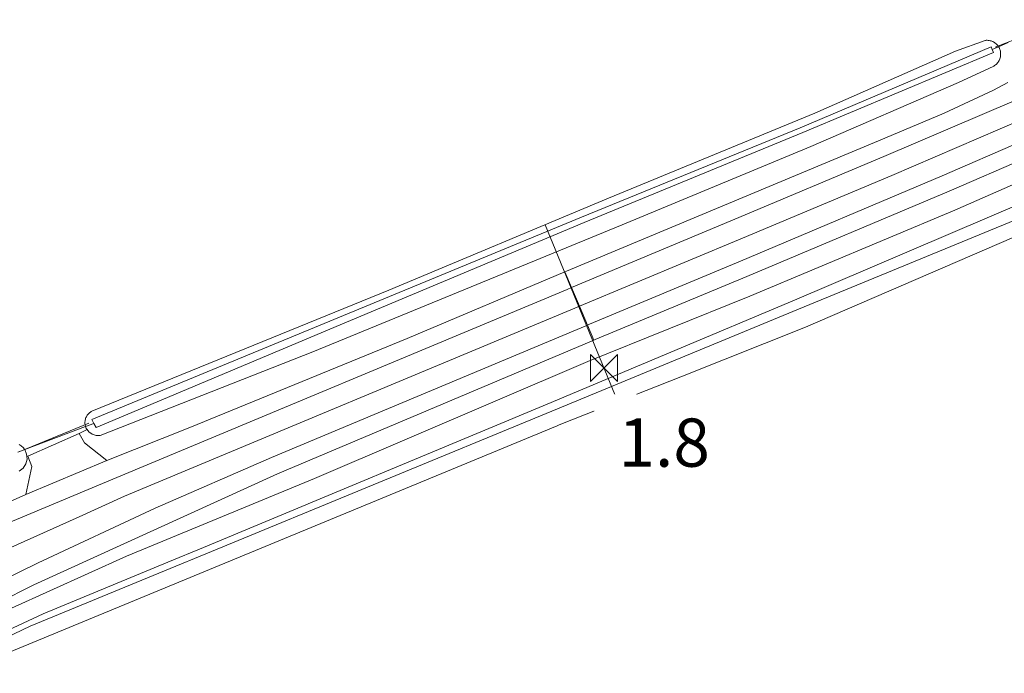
# Model space of a CAD drawing. Extents: x 140829 to 145054, y 448512 to 451778.
# Tile 53 of 152: x 142492 to 142574, y 450259 to 450314. Entities that reach past the tile are written whole.
import ezdxf

# ---------------------------------------------------------------- set-up
doc = ezdxf.new("R2010")
doc.units = 0
doc.header["$MEASUREMENT"] = 0
for name, color, linetype in [('geometrie2dBegroeidTerreindeel', 7, 'Continuous'), ('geometrie2dOnbegroeidTerreindeel', 7, 'Continuous'), ('geometrie2dOndersteunendWaterdeel', 7, 'Continuous'), ('geometrie2dOndersteunendWegdeel', 7, 'Continuous'), ('geometrie2dOverigeConstructie', 7, 'Continuous'), ('geometrie2dWaterdeel', 7, 'Continuous'), ('geometrie2dWegdeel', 7, 'Continuous'), ('HMPAL', 1, 'Continuous'), ('PPALHM', 10, 'Continuous')]:
    doc.layers.add(name, color=color, linetype=linetype)
doc.styles.get("Standard").update_dxf_attribs({"font": 'arial.ttf'})

msp = doc.modelspace()

# ---------------------------------------------------------------- linework, layer by layer
at = {"layer": 'geometrie2dBegroeidTerreindeel', "linetype": 'Continuous', "lineweight": 0}
for p, q in [((142572.408, 450311.82), (142569.945, 450310.934)), ((142572.426, 450311.822), (142572.408, 450311.82)), ((142572.505, 450311.828), (142572.426, 450311.822)), ((142572.585, 450311.829), (142572.505, 450311.828)), ((142572.665, 450311.823), (142572.585, 450311.829)), ((142572.744, 450311.812), (142572.665, 450311.823)), ((142572.823, 450311.795), (142572.744, 450311.812)), ((142572.9, 450311.773), (142572.823, 450311.795)), ((142572.975, 450311.747), (142572.9, 450311.773)), ((142573.048, 450311.714), (142572.975, 450311.747)), ((142573.118, 450311.677), (142573.048, 450311.714)), ((142573.186, 450311.635), (142573.118, 450311.677)), ((142573.25, 450311.588), (142573.186, 450311.635)), ((142573.312, 450311.537), (142573.25, 450311.588)), ((142573.369, 450311.482), (142573.312, 450311.537)), ((142574.321, 450311.632), (142573.523, 450311.285)), ((142569.945, 450310.934), (142558.288, 450305.796)), ((142573.422, 450311.423), (142573.369, 450311.482)), ((142573.473, 450311.36), (142573.422, 450311.423)), ((142573.481, 450311.348), (142573.473, 450311.36)), ((142573.523, 450311.285), (142573.481, 450311.348)), ((142558.288, 450305.796), (142541.197, 450298.729)), ((142541.197, 450298.729), (142523.005, 450291.112)), ((142523.005, 450291.112), (142498.394, 450281.057)), ((142497.908, 450280.54), (142497.88, 450280.471)), ((142497.941, 450280.606), (142497.908, 450280.54)), ((142497.977, 450280.671), (142497.941, 450280.606)), ((142498.018, 450280.734), (142497.977, 450280.671)), ((142498.064, 450280.792), (142498.018, 450280.734)), ((142498.114, 450280.848), (142498.064, 450280.792)), ((142498.168, 450280.899), (142498.114, 450280.848)), ((142498.225, 450280.947), (142498.168, 450280.899)), ((142498.285, 450280.991), (142498.225, 450280.947)), ((142498.347, 450281.03), (142498.285, 450280.991)), ((142498.394, 450281.057), (142498.347, 450281.03)), ((142498.394, 450281.057), (142498.394, 450281.057)), ((142497.879, 450279.791), (142492.829, 450277.879)), ((142492.829, 450277.879), (142497.879, 450279.791)), ((142497.819, 450280.18), (142497.817, 450280.106)), ((142497.817, 450280.106), (142497.819, 450280.031)), ((142497.827, 450280.254), (142497.819, 450280.18)), ((142497.819, 450280.031), (142497.827, 450279.957)), ((142497.839, 450280.328), (142497.827, 450280.254)), ((142497.827, 450279.957), (142497.828, 450279.951)), ((142497.828, 450279.951), (142497.879, 450279.791)), ((142497.857, 450280.4), (142497.839, 450280.328)), ((142497.88, 450280.471), (142497.857, 450280.4)), ((142497.879, 450279.791), (142497.931, 450279.624)), ((142497.339, 450279.215), (142493.095, 450277.341)), ((142497.997, 450279.537), (142497.339, 450279.215)), ((142497.931, 450279.624), (142497.997, 450279.537)), ((142497.997, 450279.537), (142497.997, 450279.537)), ((142492.459, 450278.261), (142492.383, 450278.308)), ((142492.532, 450278.209), (142492.459, 450278.261)), ((142492.601, 450278.151), (142492.532, 450278.209)), ((142492.665, 450278.089), (142492.601, 450278.151)), ((142492.725, 450278.022), (142492.665, 450278.089)), ((142492.78, 450277.953), (142492.725, 450278.022)), ((142492.826, 450277.885), (142492.78, 450277.953)), ((142492.829, 450277.879), (142492.826, 450277.885)), ((142492.989, 450277.504), (142492.829, 450277.879)), ((142493.006, 450277.299), (142492.989, 450277.504)), ((142493.095, 450277.341), (142493.006, 450277.299))]:
    msp.add_line(p, q, dxfattribs=at)
at = {"layer": 'geometrie2dOnbegroeidTerreindeel', "linetype": 'Continuous', "lineweight": 0}
for p, q in [((142557.529, 450288.026), (142579.287, 450297.449)), ((142547.328, 450283.982), (142557.529, 450288.026)), ((142537.127, 450279.94), (142547.328, 450283.982)), ((142487.31, 450259.329), (142536.942, 450279.866)), ((142536.942, 450279.866), (142537.127, 450279.94))]:
    msp.add_line(p, q, dxfattribs=at)
at = {"layer": 'geometrie2dOndersteunendWaterdeel', "linetype": 'Continuous', "lineweight": 0}
for p, q in [((142569.945, 450310.934), (142572.408, 450311.82)), ((142572.408, 450311.82), (142572.426, 450311.822)), ((142572.408, 450311.82), (142572.408, 450311.82)), ((142572.426, 450311.822), (142572.505, 450311.828)), ((142572.505, 450311.828), (142572.585, 450311.829)), ((142572.585, 450311.829), (142572.665, 450311.823)), ((142572.665, 450311.823), (142572.744, 450311.812)), ((142572.744, 450311.812), (142572.823, 450311.795)), ((142572.823, 450311.795), (142572.9, 450311.773)), ((142572.9, 450311.773), (142572.975, 450311.747)), ((142572.975, 450311.747), (142573.048, 450311.714)), ((142573.048, 450311.714), (142573.118, 450311.677)), ((142573.118, 450311.677), (142573.186, 450311.635)), ((142573.186, 450311.635), (142573.25, 450311.588)), ((142573.25, 450311.588), (142573.312, 450311.537)), ((142573.312, 450311.537), (142573.369, 450311.482)), ((142572.91, 450311.292), (142557.07, 450304.562)), ((142557.302, 450304.176), (142573.094, 450310.827)), ((142558.288, 450305.796), (142569.945, 450310.934)), ((142573.002, 450311.059), (142572.91, 450311.292)), ((142573.523, 450311.285), (142573.002, 450311.059)), ((142573.002, 450311.059), (142573.523, 450311.285)), ((142573.094, 450310.827), (142573.002, 450311.059)), ((142573.369, 450311.482), (142573.422, 450311.423)), ((142573.422, 450311.423), (142573.473, 450311.36)), ((142573.473, 450311.36), (142573.481, 450311.348)), ((142573.481, 450311.348), (142573.523, 450311.285)), ((142573.523, 450311.285), (142573.559, 450311.223)), ((142573.559, 450311.223), (142573.594, 450311.151)), ((142573.594, 450311.151), (142573.624, 450311.077)), ((142573.624, 450311.077), (142573.65, 450311.001)), ((142573.65, 450311.001), (142573.669, 450310.923)), ((142573.669, 450310.923), (142573.683, 450310.845)), ((142573.683, 450310.845), (142573.691, 450310.765)), ((142573.691, 450310.765), (142573.694, 450310.685)), ((142573.429, 450309.946), (142573.375, 450309.887)), ((142573.477, 450310.009), (142573.429, 450309.946)), ((142573.522, 450310.076), (142573.477, 450310.009)), ((142573.562, 450310.145), (142573.522, 450310.076)), ((142573.597, 450310.217), (142573.562, 450310.145)), ((142573.627, 450310.292), (142573.597, 450310.217)), ((142573.651, 450310.369), (142573.627, 450310.292)), ((142573.67, 450310.446), (142573.651, 450310.369)), ((142573.684, 450310.525), (142573.67, 450310.446)), ((142573.692, 450310.605), (142573.684, 450310.525)), ((142573.694, 450310.685), (142573.692, 450310.605)), ((142573.118, 450309.686), (142570.215, 450308.318)), ((142573.123, 450309.689), (142573.118, 450309.686)), ((142573.191, 450309.732), (142573.123, 450309.689)), ((142573.256, 450309.78), (142573.191, 450309.732)), ((142573.317, 450309.831), (142573.256, 450309.78)), ((142573.375, 450309.887), (142573.317, 450309.831)), ((142570.215, 450308.318), (142557.971, 450303.033)), ((142541.197, 450298.729), (142558.288, 450305.796)), ((142557.07, 450304.562), (142538.952, 450297.158)), ((142539.197, 450296.716), (142557.302, 450304.176)), ((142557.971, 450303.033), (142542.327, 450296.515)), ((142569.887, 450297.731), (142577.896, 450301.252)), ((142523.005, 450291.112), (142541.197, 450298.729)), ((142576.69, 450298.861), (142556.612, 450290.282)), ((142556.951, 450289.523), (142579.704, 450298.912)), ((142552.925, 450290.611), (142569.887, 450297.731)), ((142538.952, 450297.158), (142498.391, 450280.387)), ((142579.287, 450297.449), (142557.529, 450288.026)), ((142542.327, 450296.515), (142516.697, 450285.986)), ((142518.973, 450288.218), (142539.197, 450296.716)), ((142498.394, 450281.057), (142523.005, 450291.112)), ((142539.495, 450285.193), (142552.925, 450290.611)), ((142556.612, 450290.282), (142536.118, 450281.656)), ((142536.517, 450281.083), (142556.951, 450289.523)), ((142498.75, 450279.72), (142518.973, 450288.218)), ((142557.529, 450288.026), (142547.328, 450283.982)), ((142516.697, 450285.986), (142499.081, 450279.057)), ((142516.853, 450275.476), (142539.495, 450285.193)), ((142547.328, 450283.982), (142537.127, 450279.94)), ((142536.118, 450281.656), (142507.649, 450269.763)), ((142497.88, 450280.471), (142497.908, 450280.54)), ((142497.908, 450280.54), (142497.941, 450280.606)), ((142497.941, 450280.606), (142497.977, 450280.671)), ((142497.977, 450280.671), (142498.018, 450280.734)), ((142498.018, 450280.734), (142498.064, 450280.792)), ((142498.064, 450280.792), (142498.114, 450280.848)), ((142498.114, 450280.848), (142498.168, 450280.899)), ((142498.168, 450280.899), (142498.225, 450280.947)), ((142498.225, 450280.947), (142498.285, 450280.991)), ((142498.285, 450280.991), (142498.347, 450281.03)), ((142498.347, 450281.03), (142498.394, 450281.057)), ((142507.849, 450269.252), (142536.517, 450281.083)), ((142536.942, 450279.866), (142487.31, 450259.329)), ((142497.817, 450280.106), (142497.819, 450280.18)), ((142497.819, 450280.031), (142497.817, 450280.106)), ((142497.819, 450280.18), (142497.827, 450280.254)), ((142497.827, 450279.957), (142497.819, 450280.031)), ((142497.827, 450280.254), (142497.839, 450280.328)), ((142497.828, 450279.951), (142497.827, 450279.957)), ((142497.879, 450279.791), (142497.828, 450279.951)), ((142497.839, 450280.328), (142497.857, 450280.4)), ((142497.857, 450280.4), (142497.88, 450280.471)), ((142498.571, 450280.053), (142497.879, 450279.791)), ((142497.879, 450279.791), (142498.571, 450280.053)), ((142497.931, 450279.624), (142497.879, 450279.791)), ((142498.391, 450280.387), (142498.571, 450280.053)), ((142498.571, 450280.053), (142498.75, 450279.72)), ((142537.127, 450279.94), (142536.942, 450279.866)), ((142497.997, 450279.537), (142497.931, 450279.624)), ((142498.133, 450279.348), (142497.997, 450279.537)), ((142498.412, 450279.149), (142498.133, 450279.348)), ((142498.739, 450279.049), (142498.412, 450279.149)), ((142499.081, 450279.057), (142498.739, 450279.049)), ((142499.081, 450279.057), (142499.081, 450279.057)), ((142492.383, 450278.308), (142492.459, 450278.261)), ((142492.459, 450278.261), (142492.532, 450278.209)), ((142492.532, 450278.209), (142492.601, 450278.151)), ((142492.601, 450278.151), (142492.665, 450278.089)), ((142492.665, 450278.089), (142492.725, 450278.022)), ((142492.829, 450277.879), (142492.263, 450277.664)), ((142492.263, 450277.664), (142492.829, 450277.879)), ((142492.725, 450278.022), (142492.78, 450277.953)), ((142492.78, 450277.953), (142492.826, 450277.885)), ((142492.826, 450277.885), (142492.829, 450277.879)), ((142492.826, 450277.885), (142492.826, 450277.885)), ((142492.829, 450277.879), (142492.989, 450277.504)), ((142492.989, 450277.504), (142493.006, 450277.299)), ((142493.006, 450277.299), (142493.023, 450277.09)), ((142492.922, 450276.689), (142492.698, 450276.339)), ((142493.023, 450277.09), (142492.922, 450276.689)), ((142492.698, 450276.339), (142492.374, 450276.081)), ((142501.256, 450269.056), (142516.853, 450275.476)), ((142507.649, 450269.763), (142504.677, 450268.535)), ((142504.887, 450268.028), (142507.849, 450269.252)), ((142491.739, 450264.724), (142501.256, 450269.056)), ((142504.677, 450268.535), (142494.35, 450264.271)), ((142493.284, 450263.233), (142504.887, 450268.028)), ((142494.35, 450264.271), (142485.517, 450260.143)), ((142485.652, 450259.629), (142493.284, 450263.233))]:
    msp.add_line(p, q, dxfattribs=at)
at = {"layer": 'geometrie2dOndersteunendWegdeel', "linetype": 'Continuous', "lineweight": 0}
for p, q in [((142573.523, 450311.285), (142574.321, 450311.632)), ((142573.559, 450311.223), (142573.523, 450311.285)), ((142573.594, 450311.151), (142573.559, 450311.223)), ((142573.624, 450311.077), (142573.594, 450311.151)), ((142573.65, 450311.001), (142573.624, 450311.077)), ((142573.669, 450310.923), (142573.65, 450311.001)), ((142573.683, 450310.845), (142573.669, 450310.923)), ((142573.691, 450310.765), (142573.683, 450310.845)), ((142573.694, 450310.685), (142573.691, 450310.765)), ((142573.375, 450309.887), (142573.429, 450309.946)), ((142573.429, 450309.946), (142573.477, 450310.009)), ((142573.477, 450310.009), (142573.522, 450310.076)), ((142573.522, 450310.076), (142573.562, 450310.145)), ((142573.562, 450310.145), (142573.597, 450310.217)), ((142573.597, 450310.217), (142573.627, 450310.292)), ((142573.627, 450310.292), (142573.651, 450310.369)), ((142573.651, 450310.369), (142573.67, 450310.446)), ((142573.67, 450310.446), (142573.684, 450310.525)), ((142573.684, 450310.525), (142573.692, 450310.605)), ((142573.692, 450310.605), (142573.694, 450310.685)), ((142570.215, 450308.318), (142573.118, 450309.686)), ((142573.118, 450309.686), (142573.123, 450309.689)), ((142573.118, 450309.686), (142573.118, 450309.686)), ((142573.123, 450309.689), (142573.191, 450309.732)), ((142573.191, 450309.732), (142573.256, 450309.78)), ((142573.256, 450309.78), (142573.317, 450309.831)), ((142573.317, 450309.831), (142573.375, 450309.887)), ((142557.971, 450303.033), (142570.215, 450308.318)), ((142574.3, 450308.331), (142573.093, 450307.702)), ((142573.093, 450307.702), (142569.023, 450305.79)), ((142569.023, 450305.79), (142563.562, 450303.489)), ((142563.562, 450303.489), (142537.733, 450292.673)), ((142542.327, 450296.515), (142557.971, 450303.033)), ((142569.44, 450299.316), (142575.965, 450302.157)), ((142577.896, 450301.252), (142569.887, 450297.731)), ((142552.659, 450292.23), (142569.44, 450299.316)), ((142569.887, 450297.731), (142552.925, 450290.611)), ((142516.697, 450285.986), (142542.327, 450296.515)), ((142537.594, 450292.615), (142524.527, 450287.11)), ((142537.733, 450292.673), (142537.594, 450292.615)), ((142540.086, 450287.003), (142552.659, 450292.23)), ((142552.925, 450290.611), (142539.495, 450285.193)), ((142524.527, 450287.11), (142506.52, 450279.705)), ((142513.765, 450275.875), (142539.977, 450286.958)), ((142539.977, 450286.958), (142540.086, 450287.003)), ((142499.081, 450279.057), (142516.697, 450285.986)), ((142539.495, 450285.193), (142516.853, 450275.476)), ((142497.339, 450279.215), (142497.997, 450279.537)), ((142497.783, 450278.455), (142497.339, 450279.215)), ((142497.997, 450279.537), (142498.133, 450279.348)), ((142498.133, 450279.348), (142498.412, 450279.149)), ((142498.412, 450279.149), (142498.739, 450279.049)), ((142498.739, 450279.049), (142499.081, 450279.057)), ((142506.52, 450279.705), (142499.627, 450276.98)), ((142499.627, 450276.98), (142497.783, 450278.455)), ((142493.006, 450277.299), (142493.095, 450277.341)), ((142493.023, 450277.09), (142493.006, 450277.299)), ((142493.095, 450277.341), (142493.416, 450276.473)), ((142492.698, 450276.339), (142492.922, 450276.689)), ((142493.416, 450276.473), (142492.91, 450274.148)), ((142492.922, 450276.689), (142493.023, 450277.09)), ((142492.374, 450276.081), (142492.698, 450276.339)), ((142493.598, 450266.668), (142513.765, 450275.875)), ((142516.853, 450275.476), (142501.256, 450269.056)), ((142492.91, 450274.148), (142489.533, 450272.651)), ((142501.256, 450269.056), (142491.739, 450264.724)), ((142489.054, 450264.399), (142493.598, 450266.668))]:
    msp.add_line(p, q, dxfattribs=at)
at = {"layer": 'geometrie2dOverigeConstructie', "linetype": 'Continuous', "lineweight": 0}
for p, q in [((142579.023, 450313.537), (142573.227, 450311.247)), ((142573.227, 450311.247), (142579.023, 450313.537)), ((142492.42, 450277.717), (142498.135, 450280.078)), ((142498.135, 450280.078), (142492.42, 450277.717))]:
    msp.add_line(p, q, dxfattribs=at)
at = {"layer": 'geometrie2dWaterdeel', "linetype": 'Continuous', "lineweight": 0}
for p, q in [((142557.07, 450304.562), (142572.91, 450311.292)), ((142573.094, 450310.827), (142557.302, 450304.176)), ((142572.91, 450311.292), (142573.002, 450311.059)), ((142573.002, 450311.059), (142573.094, 450310.827)), ((142538.952, 450297.158), (142557.07, 450304.562)), ((142557.302, 450304.176), (142539.197, 450296.716)), ((142557.302, 450304.176), (142557.302, 450304.176)), ((142556.612, 450290.282), (142576.69, 450298.861)), ((142579.704, 450298.912), (142556.951, 450289.523)), ((142498.391, 450280.387), (142538.952, 450297.158)), ((142539.197, 450296.716), (142518.973, 450288.218)), ((142536.118, 450281.656), (142556.612, 450290.282)), ((142556.951, 450289.523), (142536.517, 450281.083)), ((142518.973, 450288.218), (142498.75, 450279.72)), ((142507.649, 450269.763), (142536.118, 450281.656)), ((142536.517, 450281.083), (142507.849, 450269.252)), ((142498.571, 450280.053), (142498.391, 450280.387)), ((142498.75, 450279.72), (142498.571, 450280.053)), ((142504.677, 450268.535), (142507.649, 450269.763)), ((142507.849, 450269.252), (142504.887, 450268.028)), ((142494.35, 450264.271), (142504.677, 450268.535)), ((142504.887, 450268.028), (142493.284, 450263.233)), ((142485.517, 450260.143), (142494.35, 450264.271)), ((142493.284, 450263.233), (142485.652, 450259.629))]:
    msp.add_line(p, q, dxfattribs=at)
at = {"layer": 'geometrie2dWegdeel', "linetype": 'Continuous', "lineweight": 0}
for p, q in [((142573.093, 450307.702), (142574.3, 450308.331)), ((142569.023, 450305.79), (142573.093, 450307.702)), ((142564.018, 450302.186), (142574.801, 450306.814)), ((142574.801, 450306.814), (142564.018, 450302.186)), ((142563.562, 450303.489), (142569.023, 450305.79)), ((142564.675, 450300.626), (142575.458, 450305.254)), ((142575.458, 450305.254), (142564.675, 450300.626)), ((142537.733, 450292.673), (142563.562, 450303.489)), ((142568.837, 450300.593), (142575.347, 450303.407)), ((142575.347, 450303.407), (142568.837, 450300.593)), ((142551.659, 450296.987), (142564.018, 450302.186)), ((142564.018, 450302.186), (142551.659, 450296.987)), ((142575.965, 450302.157), (142569.44, 450299.316)), ((142552.129, 450293.516), (142568.837, 450300.593)), ((142568.837, 450300.593), (142552.129, 450293.516)), ((142552.316, 450295.427), (142564.675, 450300.626)), ((142564.675, 450300.626), (142552.316, 450295.427)), ((142569.44, 450299.316), (142552.659, 450292.23)), ((142538.138, 450291.325), (142551.659, 450296.987)), ((142551.659, 450296.987), (142538.138, 450291.325)), ((142538.795, 450289.765), (142552.316, 450295.427)), ((142552.316, 450295.427), (142538.795, 450289.765)), ((142539.626, 450288.278), (142552.129, 450293.516)), ((142552.129, 450293.516), (142539.626, 450288.278)), ((142524.527, 450287.11), (142537.594, 450292.615)), ((142537.594, 450292.615), (142537.733, 450292.673)), ((142537.594, 450292.615), (142538.138, 450291.325)), ((142538.138, 450291.325), (142537.594, 450292.615)), ((142537.594, 450292.615), (142537.594, 450292.615)), ((142552.659, 450292.23), (142540.086, 450287.003)), ((142537.765, 450291.169), (142500.454, 450275.581)), ((142500.454, 450275.581), (142537.765, 450291.169)), ((142538.138, 450291.325), (142537.765, 450291.169)), ((142537.765, 450291.169), (142538.138, 450291.325)), ((142538.795, 450289.765), (142538.138, 450291.325)), ((142538.138, 450291.325), (142538.138, 450291.325)), ((142538.138, 450291.325), (142538.795, 450289.765)), ((142501.111, 450274.02), (142538.422, 450289.609)), ((142538.422, 450289.609), (142501.111, 450274.02)), ((142538.422, 450289.609), (142538.795, 450289.765)), ((142538.795, 450289.765), (142538.422, 450289.609)), ((142539.452, 450288.204), (142538.795, 450289.765)), ((142538.795, 450289.765), (142538.795, 450289.765)), ((142513.29, 450277.237), (142539.452, 450288.204)), ((142539.452, 450288.204), (142513.29, 450277.237)), ((142539.452, 450288.204), (142539.626, 450288.278)), ((142539.626, 450288.278), (142539.452, 450288.204)), ((142539.977, 450286.958), (142539.452, 450288.204)), ((142539.452, 450288.204), (142539.977, 450286.958)), ((142506.52, 450279.705), (142524.527, 450287.11)), ((142539.977, 450286.958), (142513.765, 450275.875)), ((142540.086, 450287.003), (142539.977, 450286.958)), ((142539.977, 450286.958), (142539.977, 450286.958)), ((142539.977, 450286.958), (142539.977, 450286.958)), ((142493.095, 450277.341), (142497.339, 450279.215)), ((142497.339, 450279.215), (142497.783, 450278.455)), ((142499.627, 450276.98), (142506.52, 450279.705)), ((142497.783, 450278.455), (142499.627, 450276.98)), ((142493.416, 450276.473), (142493.095, 450277.341)), ((142499.627, 450276.98), (142492.91, 450274.148)), ((142492.91, 450274.148), (142499.627, 450276.98)), ((142492.91, 450274.148), (142493.416, 450276.473)), ((142503.63, 450273.036), (142513.29, 450277.237)), ((142513.29, 450277.237), (142503.63, 450273.036)), ((142513.765, 450275.875), (142493.598, 450266.668)), ((142500.454, 450275.581), (142489.844, 450271.134)), ((142489.844, 450271.134), (142500.454, 450275.581)), ((142489.533, 450272.651), (142492.91, 450274.148)), ((142492.91, 450274.148), (142492.91, 450274.148)), ((142497.348, 450272.297), (142501.111, 450274.02)), ((142501.111, 450274.02), (142497.348, 450272.297)), ((142493.943, 450268.488), (142503.63, 450273.036)), ((142503.63, 450273.036), (142493.943, 450268.488)), ((142488.549, 450268.354), (142497.348, 450272.297)), ((142497.348, 450272.297), (142488.549, 450268.354)), ((142490.237, 450266.674), (142493.943, 450268.488)), ((142493.943, 450268.488), (142490.237, 450266.674)), ((142493.598, 450266.668), (142489.054, 450264.399))]:
    msp.add_line(p, q, dxfattribs=at)
at = {"layer": 'HMPAL', "linetype": 'Continuous', "lineweight": 0}
msp.add_line((142535.945, 450296.53), (142541.967, 450281.858), dxfattribs=at)
at = {"layer": 'PPALHM', "lineweight": 0}
for p, q in [((142539.703, 450285.762), (142541.947, 450283.518)), ((142539.703, 450283.518), (142539.703, 450285.762)), ((142541.947, 450285.762), (142539.703, 450283.518)), ((142541.947, 450283.518), (142541.947, 450285.762))]:
    msp.add_line(p, q, dxfattribs=at)

# ---------------------------------------------------------------- next in the draw order: texts
at = {"layer": 'HMPAL', "lineweight": 0, "insert": (142542.028, 450280.463), "char_height": 4, "attachment_point": 1, "bg_fill": 3, "box_fill_scale": 1.5, "bg_fill_color": 256, "bg_fill_transparency": 0}
msp.add_mtext_dynamic_manual_height_columns('1.8', width=0.49991, gutter_width=1, heights=[0], dxfattribs=at)

doc.saveas('drawing.dxf')
